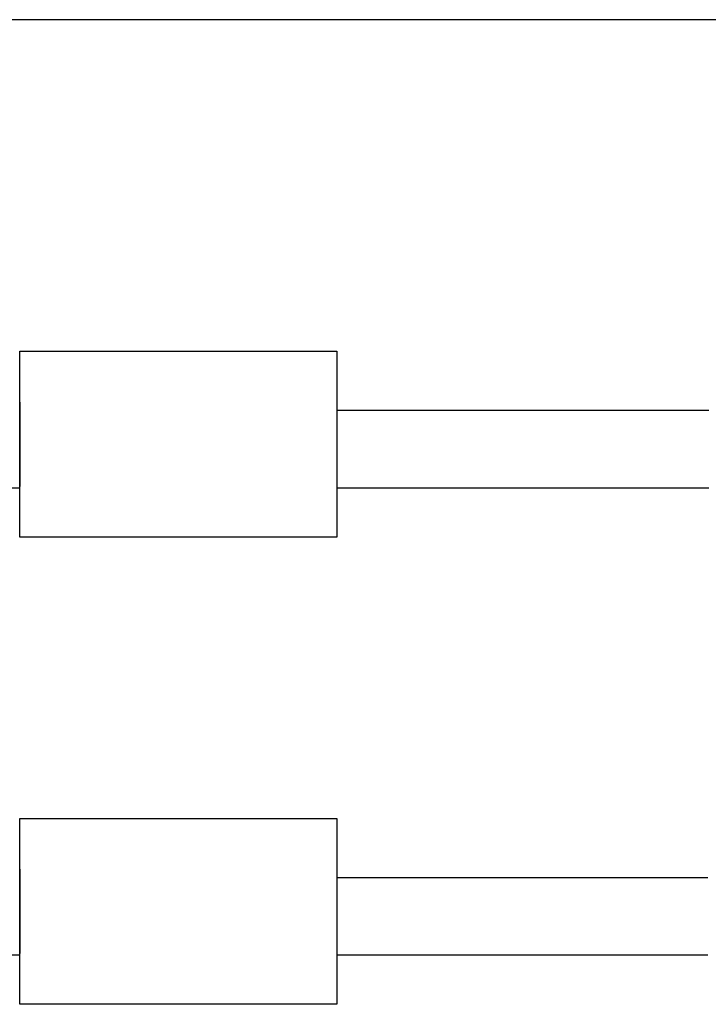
# Model space of a CAD drawing. Header units: inches. Extents: x 0 to 34, y 0 to 22.
# Tile 22 of 25: x 27.8 to 30.5, y 13.9 to 17.9. Entities that reach past the tile are written whole.
import ezdxf

# ---------------------------------------------------------------- set-up
doc = ezdxf.new("R2010")
doc.units = ezdxf.units.IN
doc.header["$MEASUREMENT"] = 0
for name, color, linetype in [('DIM', 2, 'Continuous'), ('DSIZE', 5, 'Continuous'), ('OBJ', 1, 'Continuous')]:
    doc.layers.add(name, color=color, linetype=linetype)

msp = doc.modelspace()

# ---------------------------------------------------------------- linework, layer by layer
at = {"layer": 'DIM'}
msp.add_line((32.2528, 17.887), (24.9896, 17.887), dxfattribs=at)
at = {"layer": 'DSIZE'}
msp.add_line((27.7601, 14.4559), (27.7601, 14.1154), dxfattribs=at)
at = {"layer": 'OBJ'}
for p, q in [((27.7601, 16.5477), (29.0401, 16.5477)), ((27.7601, 15.7977), (27.7601, 16.5477)), ((29.0401, 16.5477), (29.0401, 15.7977)), ((27.7601, 16.343), (27.7601, 16.0024)), ((30.5401, 16.3086), (29.0401, 16.3086)), ((27.7601, 15.9956), (22.7356, 15.9956)), ((30.5401, 15.9956), (29.0401, 15.9956)), ((29.0401, 15.7977), (27.7601, 15.7977)), ((27.7601, 14.6607), (29.0401, 14.6607)), ((27.7601, 13.9107), (27.7601, 14.6607)), ((29.0401, 14.6607), (29.0401, 13.9107)), ((30.5363, 14.4215), (29.0401, 14.4215)), ((27.7601, 14.1085), (22.7356, 14.1085)), ((30.5363, 14.1085), (29.0401, 14.1085)), ((29.0401, 13.9107), (27.7601, 13.9107))]:
    msp.add_line(p, q, dxfattribs=at)

doc.saveas('drawing.dxf')
